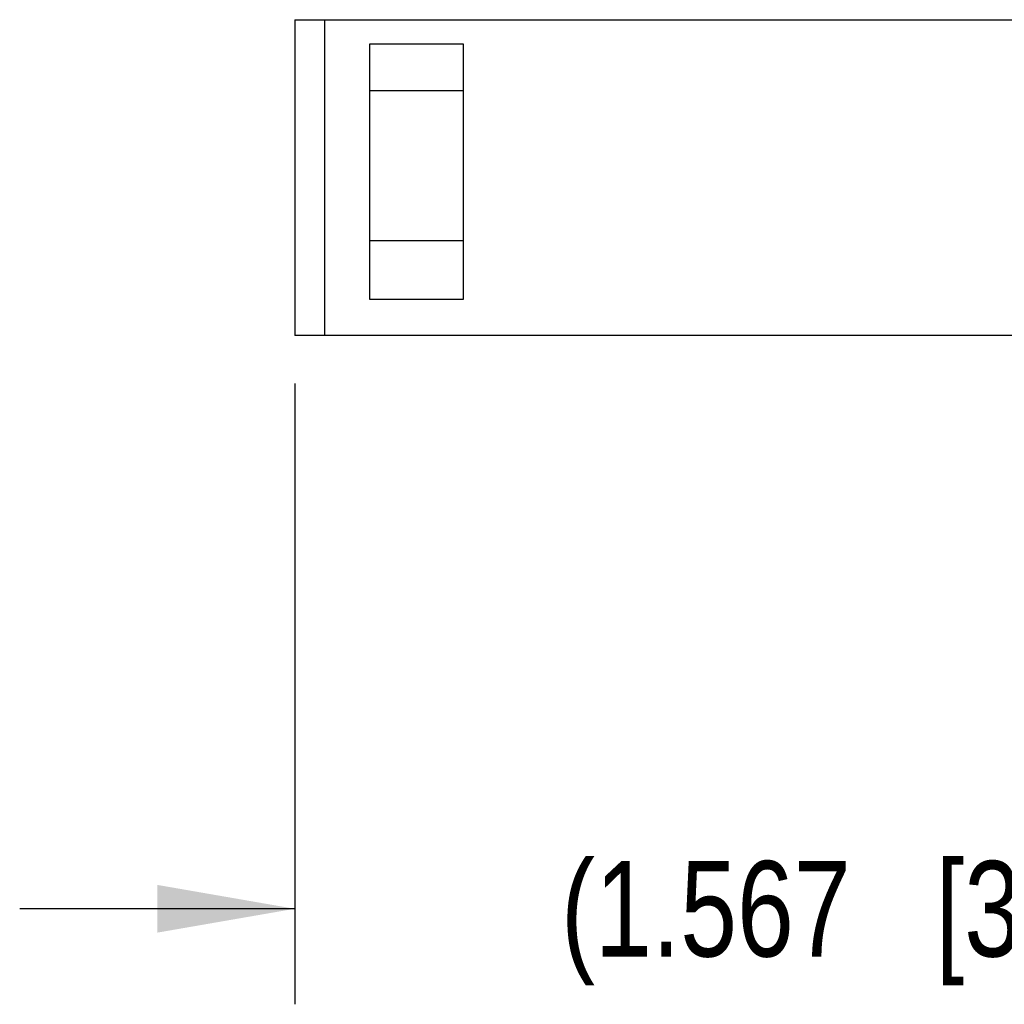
# Model space of a CAD drawing. Header units: inches. Extents: x 0.2 to 16.8, y 0.1 to 10.8.
# Tile 3 of 12: x 10.1 to 11.4, y 3.3 to 4.6. Entities that reach past the tile are written whole.
import ezdxf

# ---------------------------------------------------------------- set-up
doc = ezdxf.new("R2010")
doc.units = ezdxf.units.IN
doc.header["$LTSCALE"] = 0.935
doc.header["$MEASUREMENT"] = 0
doc.layers.get('0').update_dxf_attribs({"linetype": 'CONTINUOUS'})
doc.layers.add('DIMENSIONS', color=7, linetype='CONTINUOUS')
doc.styles.get("Standard").update_dxf_attribs({"font": 'txt', "width": 0.8})
doc.dimstyles.new('DIMSTYLE_1', dxfattribs={"dimtxt": 0.125, "dimasz": 0.18, "dimexe": 0.125, "dimexo": 0.0625, "dimgap": 0.0625, "dimtad": 0, "dimtih": 1, "dimtoh": 1, "dimdec": 3, "dimzin": 4, "dimdsep": 46, "dimtxsty": 'STANDARD', "dimblk": '_FILLED', "dimblk1": '_FILLED', "dimblk2": '_FILLED', "dimcen": 0.09, "dimadec": 0, "dimazin": 0, "dimtp": 0.01, "dimtm": 0.01, "dimtfac": 1, "dimtdec": 3, "dimtofl": 0, "dimtmove": 0, "dimatfit": 3, "dimldrblk": '_FILLED', "dimfxl": 1, "dimtolj": 1, "dimtzin": 4, "dimarcsym": 0})

# ---------------------------------------------------------------- blocks, each defined once
blk = doc.blocks.new('_FILLED')
at = {"color": 0, "linetype": 'BYBLOCK'}
blk.add_solid([(0, 0), (-1, 0.1736), (-1, -0.1736)], dxfattribs=at)
blk = doc.blocks.new('*D4')
at = {"layer": 'DIMENSIONS', "color": 2, "linetype": 'CONTINUOUS'}
for p, q in [((10.4504, 4.1388), (10.4504, 3.3263)), ((12.0173, 4.1388), (12.0173, 3.3263)), ((10.4504, 3.4513), (10.0904, 3.4513)), ((12.0173, 3.4513), (12.3773, 3.4513))]:
    blk.add_line(p, q, dxfattribs=at)
at = {"layer": 'DIMENSIONS', "color": 2, "linetype": 'CONTINUOUS', "xscale": 0.18, "yscale": 0.18, "zscale": 0.18}
blk.add_blockref('_FILLED', (10.4504, 3.4513), dxfattribs=at)
at = {"layer": 'DIMENSIONS', "color": 2, "linetype": 'CONTINUOUS', "xscale": 0.18, "yscale": 0.18, "zscale": 0.18, "rotation": 180}
blk.add_blockref('_FILLED', (12.0173, 3.4513), dxfattribs=at)
at = {"layer": 'DIMENSIONS', "color": 2, "linetype": 'CONTINUOUS', "insert": (11.2338, 3.5138), "char_height": 0.125, "width": 1.425, "attachment_point": 2, "line_spacing_factor": 0.9}
blk.add_mtext('(1.567{\\Ftxt.shx;\\W1.000000;\\H0.125000; }[39.8])', dxfattribs=at)

msp = doc.modelspace()

# ---------------------------------------------------------------- linework, layer by layer
at = {"color": 7, "linetype": 'CONTINUOUS'}
for p, q in [((10.4504, 4.6147), (10.4504, 4.2013)), ((10.4504, 4.6147), (12.0173, 4.6147)), ((10.4897, 4.2013), (10.4897, 4.6147)), ((10.5488, 4.2485), (10.5488, 4.5832)), ((10.5488, 4.5832), (10.6708, 4.5832)), ((10.6708, 4.5832), (10.6708, 4.2485)), ((10.5488, 4.5222), (10.6708, 4.5222)), ((10.6708, 4.3253), (10.5488, 4.3253)), ((10.6708, 4.2485), (10.5488, 4.2485)), ((12.0173, 4.2013), (10.4504, 4.2013))]:
    msp.add_line(p, q, dxfattribs=at)

# ---------------------------------------------------------------- dimensions: what is measured, and where the dimension line sits
at = {"layer": 'DIMENSIONS', "color": 2, "linetype": 'CONTINUOUS'}
dim = msp.add_linear_dim(base=(12.0173, 3.4513), p1=(10.4504, 4.2013), p2=(12.0173, 4.2013), text='(<>)', dimstyle='DIMSTYLE_1', dxfattribs=at)
dim.commit()
dim.dimension.update_dxf_attribs({"geometry": '*D4', "text_midpoint": (11.2338, 3.4513), "dimtype": 160})

doc.saveas('drawing.dxf')
